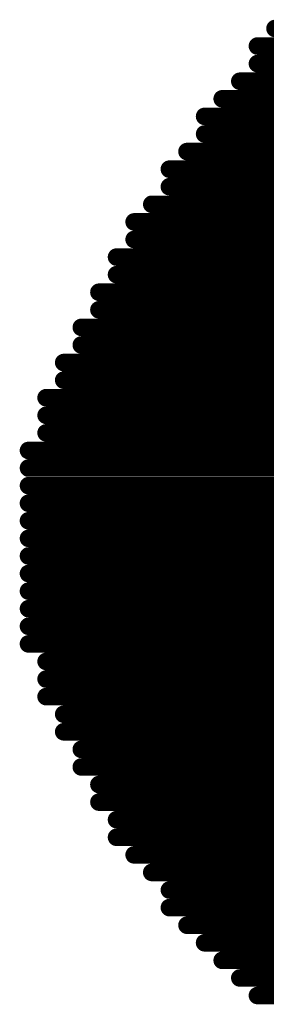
# Model space of a CAD drawing. Header units: millimetres. Extents: x -47 to 199, y -56 to 203.
# Tile 9 of 157: x 16.486 to 16.842, y 15.85 to 17.273. Entities that reach past the tile are written whole.
import ezdxf

# ---------------------------------------------------------------- set-up
doc = ezdxf.new("R2010")
doc.units = ezdxf.units.MM
doc.header["$LTSCALE"] = 1.21
doc.header["$MEASUREMENT"] = 0
doc.layers.get('0').update_dxf_attribs({"linetype": 'CONTINUOUS'})
doc.layers.add('TopOverlay', color=2, linetype='CONTINUOUS')

# ---------------------------------------------------------------- blocks, each defined once
blk = doc.blocks.new('LOGO_XH_300MIL_47')
at = {"layer": 'TopOverlay', "const_width": 0.001}
for points in [[(-0.121, 0.023842), (0.12, 0.023842)], [(-0.122, 0.022843), (0.12, 0.022843)], [(-0.122, 0.021843), (0.121, 0.021843)], [(-0.123, 0.020842), (0.122, 0.020842)], [(-0.124, 0.019842), (0.123, 0.019842)], [(-0.125, 0.018843), (0.124, 0.018843)], [(-0.125, 0.017843), (0.124, 0.017843)], [(-0.126, 0.016842), (0.125, 0.016842)], [(-0.127, 0.015842), (-0.065, 0.015842)], [(-0.127, 0.014842), (-0.07, 0.014842)], [(-0.128, 0.013843), (-0.074, 0.013843)], [(-0.129, 0.012842), (-0.076, 0.012842)], [(-0.129, 0.011843), (-0.078, 0.011843)], [(-0.13, 0.010842), (-0.08, 0.010842)], [(-0.13, 0.009843), (-0.082, 0.009843)], [(-0.131, 0.008842), (-0.084, 0.008842)], [(-0.131, 0.007843), (-0.085, 0.007843)], [(-0.132, 0.006842), (-0.086, 0.006842)], [(-0.132, 0.005842), (-0.088, 0.005842)], [(-0.133, 0.004842), (-0.089, 0.004842)], [(-0.133, 0.003842), (-0.09, 0.003842)], [(-0.134, 0.002842), (-0.091, 0.002842)], [(-0.134, 0.001842), (-0.092, 0.001842)], [(-0.134, 0.000843), (-0.093, 0.000843)], [(-0.135, -0.000158), (-0.093, -0.000158)], [(-0.135, -0.001157), (-0.094, -0.001157)], [(-0.135, -0.002158), (-0.095, -0.002158)], [(-0.135, -0.003158), (-0.096, -0.003158)], [(-0.135, -0.004157), (-0.096, -0.004157)], [(-0.135, -0.005157), (-0.097, -0.005157)], [(-0.135, -0.006157), (-0.098, -0.006157)], [(-0.135, -0.007157), (-0.098, -0.007157)], [(-0.135, -0.008157), (-0.095, -0.008157)], [(-0.135, -0.009158), (-0.091, -0.009158)], [(-0.135, -0.010157), (-0.087, -0.010157)], [(-0.135, -0.011158), (-0.083, -0.011158)], [(-0.134, -0.012157), (-0.079, -0.012157)], [(-0.134, -0.013158), (-0.075, -0.013158)], [(-0.134, -0.014157), (-0.071, -0.014157)], [(-0.133, -0.015158), (-0.067, -0.015158)], [(-0.133, -0.016158), (-0.063, -0.016158)], [(-0.132, -0.017157), (-0.059, -0.017157)], [(-0.132, -0.018158), (-0.055, -0.018158)], [(-0.131, -0.019158), (-0.052, -0.019158)], [(-0.131, -0.020157), (-0.05, -0.020157)], [(-0.13, -0.021157), (-0.047, -0.021157)], [(-0.13, -0.022158), (-0.046, -0.022158)], [(-0.129, -0.023158), (-0.044, -0.023158)], [(-0.128, -0.024157), (-0.042, -0.024157)], [(-0.127, -0.025157), (-0.041, -0.025157)], [(-0.127, -0.026158), (-0.04, -0.026158)], [(-0.126, -0.027158), (-0.039, -0.027158)], [(-0.125, -0.028157), (-0.037, -0.028157)], [(-0.124, -0.029157), (-0.036, -0.029157)], [(-0.123, -0.030158), (-0.035, -0.030158)], [(-0.122, -0.031158), (-0.034, -0.031158)]]:
    blk.add_lwpolyline(points, dxfattribs=at)
at = {"layer": 'TopOverlay', "const_width": 0.0005}
for points in [[(-0.12125, 0.023842, 1), (-0.12075, 0.023842, 1)], [(-0.12225, 0.022843, 1), (-0.12175, 0.022843, 1)], [(-0.12225, 0.021843, 1), (-0.12175, 0.021843, 1)], [(-0.12325, 0.020842, 1), (-0.12275, 0.020842, 1)], [(-0.12425, 0.019842, 1), (-0.12375, 0.019842, 1)], [(-0.12525, 0.018843, 1), (-0.12475, 0.018843, 1)], [(-0.12525, 0.017843, 1), (-0.12475, 0.017843, 1)], [(-0.12625, 0.016842, 1), (-0.12575, 0.016842, 1)], [(-0.12725, 0.015842, 1), (-0.12675, 0.015842, 1)], [(-0.12725, 0.014842, 1), (-0.12675, 0.014842, 1)], [(-0.12825, 0.013843, 1), (-0.12775, 0.013843, 1)], [(-0.12925, 0.012842, 1), (-0.12875, 0.012842, 1)], [(-0.12925, 0.011843, 1), (-0.12875, 0.011843, 1)], [(-0.13025, 0.010842, 1), (-0.12975, 0.010842, 1)], [(-0.13025, 0.009843, 1), (-0.12975, 0.009843, 1)], [(-0.13125, 0.008842, 1), (-0.13075, 0.008842, 1)], [(-0.13125, 0.007843, 1), (-0.13075, 0.007843, 1)], [(-0.13225, 0.006842, 1), (-0.13175, 0.006842, 1)], [(-0.13225, 0.005842, 1), (-0.13175, 0.005842, 1)], [(-0.13325, 0.004842, 1), (-0.13275, 0.004842, 1)], [(-0.13325, 0.003842, 1), (-0.13275, 0.003842, 1)], [(-0.13425, 0.002842, 1), (-0.13375, 0.002842, 1)], [(-0.13425, 0.001842, 1), (-0.13375, 0.001842, 1)], [(-0.13425, 0.000843, 1), (-0.13375, 0.000843, 1)], [(-0.13525, -0.000158, 1), (-0.13475, -0.000158, 1)], [(-0.13525, -0.001157, 1), (-0.13475, -0.001157, 1)], [(-0.13525, -0.002158, 1), (-0.13475, -0.002158, 1)], [(-0.13525, -0.003158, 1), (-0.13475, -0.003158, 1)], [(-0.13525, -0.004157, 1), (-0.13475, -0.004157, 1)], [(-0.13525, -0.005157, 1), (-0.13475, -0.005157, 1)], [(-0.13525, -0.006157, 1), (-0.13475, -0.006157, 1)], [(-0.13525, -0.007157, 1), (-0.13475, -0.007157, 1)], [(-0.13525, -0.008157, 1), (-0.13475, -0.008157, 1)], [(-0.13525, -0.009158, 1), (-0.13475, -0.009158, 1)], [(-0.13525, -0.010157, 1), (-0.13475, -0.010157, 1)], [(-0.13525, -0.011158, 1), (-0.13475, -0.011158, 1)], [(-0.13425, -0.012157, 1), (-0.13375, -0.012157, 1)], [(-0.13425, -0.013158, 1), (-0.13375, -0.013158, 1)], [(-0.13425, -0.014157, 1), (-0.13375, -0.014157, 1)], [(-0.13325, -0.015158, 1), (-0.13275, -0.015158, 1)], [(-0.13325, -0.016158, 1), (-0.13275, -0.016158, 1)], [(-0.13225, -0.017157, 1), (-0.13175, -0.017157, 1)], [(-0.13225, -0.018158, 1), (-0.13175, -0.018158, 1)], [(-0.13125, -0.019158, 1), (-0.13075, -0.019158, 1)], [(-0.13125, -0.020157, 1), (-0.13075, -0.020157, 1)], [(-0.13025, -0.021157, 1), (-0.12975, -0.021157, 1)], [(-0.13025, -0.022158, 1), (-0.12975, -0.022158, 1)], [(-0.12925, -0.023158, 1), (-0.12875, -0.023158, 1)], [(-0.12825, -0.024157, 1), (-0.12775, -0.024157, 1)], [(-0.12725, -0.025157, 1), (-0.12675, -0.025157, 1)], [(-0.12725, -0.026158, 1), (-0.12675, -0.026158, 1)], [(-0.12625, -0.027158, 1), (-0.12575, -0.027158, 1)], [(-0.12525, -0.028157, 1), (-0.12475, -0.028157, 1)], [(-0.12425, -0.029157, 1), (-0.12375, -0.029157, 1)], [(-0.12325, -0.030158, 1), (-0.12275, -0.030158, 1)], [(-0.12225, -0.031158, 1), (-0.12175, -0.031158, 1)]]:
    blk.add_lwpolyline(points, format="xyb", close=True, dxfattribs=at)

msp = doc.modelspace()

# ---------------------------------------------------------------- block references
at = {"xscale": 25.4, "yscale": 25.4, "zscale": 25.4}
msp.add_blockref('LOGO_XH_300MIL_47', (19.928, 16.6544), dxfattribs=at)

doc.saveas('drawing.dxf')
